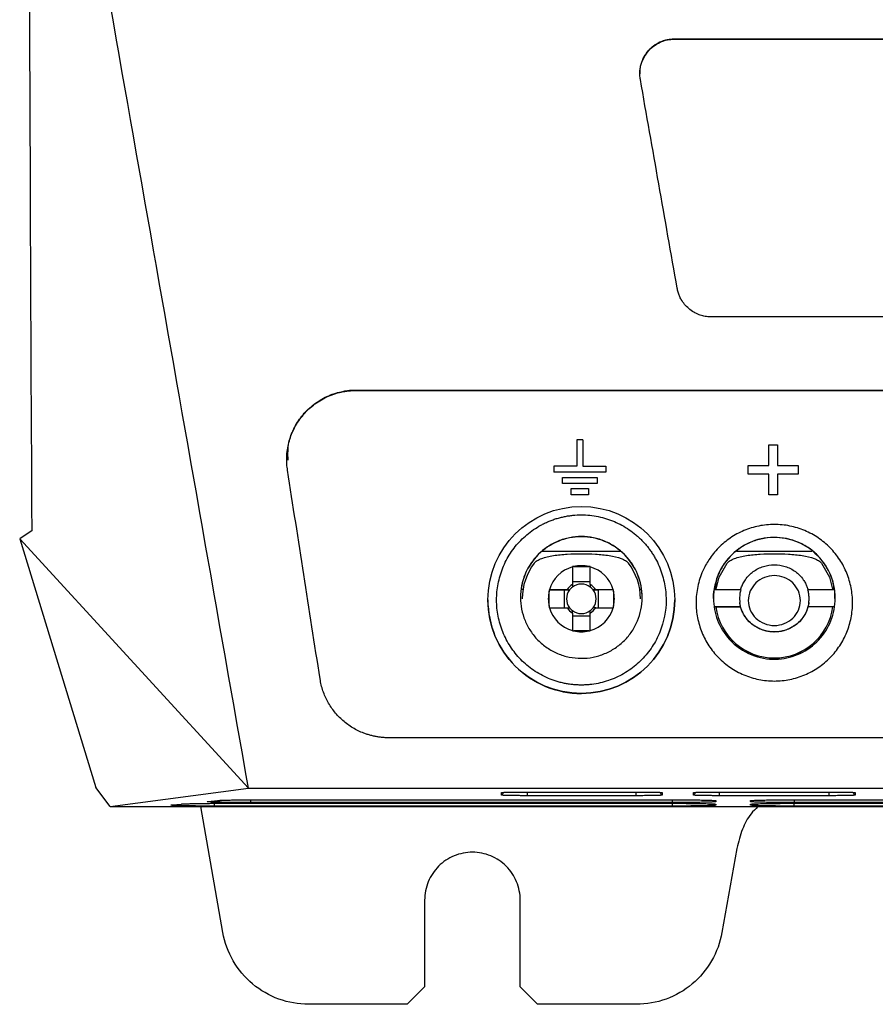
# Model space of a CAD drawing. Header units: millimetres. Extents: x 156922 to 157823, y 112322 to 113312.
# Tile 58 of 123: x 157393 to 157442, y 112687 to 112744. Entities that reach past the tile are written whole.
import ezdxf

# ---------------------------------------------------------------- set-up
doc = ezdxf.new("R2010")
doc.units = ezdxf.units.MM

msp = doc.modelspace()

# ---------------------------------------------------------------- linework, layer by layer
at = {"color": 7, "linetype": 'Continuous', "lineweight": 25}
for p, q in [((157430.802, 112742.476), (157459.172, 112742.476)), ((157430.802, 112742.476), (157430.802, 112742.459)), ((157430.802, 112742.459), (157459.172, 112742.459)), ((157459.172, 112726.469), (157432.918, 112726.469)), ((157412.49, 112722.267), (157459.172, 112722.267)), ((157412.49, 112722.267), (157412.49, 112722.248)), ((157412.49, 112722.248), (157505.854, 112722.248)), ((157425.176, 112719.394), (157425.176, 112717.893)), ((157425.526, 112719.394), (157425.176, 112719.394)), ((157425.526, 112719.394), (157425.526, 112717.893)), ((157436.214, 112719.11), (157436.718, 112719.11)), ((157436.214, 112717.928), (157436.214, 112719.11)), ((157436.718, 112719.11), (157436.718, 112717.928)), ((157423.851, 112717.893), (157423.851, 112717.543)), ((157425.176, 112717.893), (157423.851, 112717.893)), ((157426.851, 112717.543), (157423.851, 112717.543)), ((157423.851, 112717.541), (157423.851, 112717.543)), ((157426.851, 112717.541), (157423.851, 112717.541)), ((157425.526, 112717.893), (157426.851, 112717.893)), ((157426.851, 112717.893), (157426.851, 112717.543)), ((157435.033, 112717.928), (157436.214, 112717.928)), ((157435.033, 112717.432), (157435.033, 112717.928)), ((157436.214, 112717.432), (157435.033, 112717.432)), ((157436.214, 112717.431), (157435.033, 112717.431)), ((157436.214, 112716.242), (157436.214, 112717.432)), ((157436.718, 112717.928), (157437.899, 112717.928)), ((157437.899, 112717.432), (157436.718, 112717.432)), ((157436.718, 112717.432), (157436.718, 112716.242)), ((157437.899, 112717.431), (157436.718, 112717.431)), ((157437.899, 112717.928), (157437.899, 112717.432)), ((157424.351, 112716.892), (157424.351, 112717.243)), ((157424.351, 112717.243), (157426.351, 112717.243)), ((157426.351, 112716.892), (157424.351, 112716.892)), ((157426.351, 112716.891), (157424.351, 112716.891)), ((157426.351, 112717.243), (157426.351, 112716.892)), ((157424.851, 112716.242), (157424.851, 112716.592)), ((157424.851, 112716.592), (157425.851, 112716.592)), ((157425.851, 112716.242), (157424.851, 112716.242)), ((157425.851, 112716.24), (157424.851, 112716.24)), ((157425.851, 112716.592), (157425.851, 112716.242)), ((157436.718, 112716.242), (157436.214, 112716.242)), ((157436.718, 112716.24), (157436.214, 112716.24)), ((157393.132, 112713.696), (157406.288, 112699.366)), ((157393.132, 112713.696), (157397.519, 112699.396)), ((157423.167, 112712.989), (157427.705, 112712.989)), ((157434.353, 112712.989), (157438.691, 112712.989)), ((157424.921, 112712.087), (157424.921, 112711.083)), ((157425, 112712.107), (157425.872, 112712.107)), ((157425.951, 112711.083), (157425.951, 112712.087)), ((157425.951, 112711.236), (157424.921, 112711.236)), ((157421.971, 112710.818), (157422.083, 112710.818)), ((157423.587, 112710.773), (157424.452, 112710.767)), ((157423.587, 112709.822), (157423.587, 112710.694)), ((157424.611, 112710.773), (157423.607, 112710.773)), ((157424.452, 112710.767), (157424.452, 112709.743)), ((157424.452, 112710.767), (157424.758, 112710.767)), ((157426.113, 112710.767), (157426.419, 112710.767)), ((157427.265, 112710.773), (157426.261, 112710.773)), ((157427.285, 112710.773), (157426.419, 112710.767)), ((157426.419, 112709.743), (157426.419, 112710.767)), ((157427.285, 112710.694), (157427.285, 112709.822)), ((157428.789, 112710.818), (157428.901, 112710.818)), ((157434.602, 112710.764), (157433.069, 112710.764)), ((157433.133, 112710.818), (157433.183, 112710.818)), ((157440.002, 112710.764), (157438.47, 112710.764)), ((157439.889, 112710.818), (157439.968, 112710.818)), ((157440.002, 112710.764), (157440.002, 112710.281)), ((157420.061, 112710.188), (157420.061, 112710.187)), ((157422.036, 112710.253), (157422.036, 112710.249)), ((157428.836, 112710.249), (157428.836, 112710.253)), ((157430.811, 112710.187), (157430.811, 112710.188)), ((157440.036, 112710.281), (157440.036, 112710.284)), ((157440.036, 112710.277), (157440.036, 112710.278)), ((157423.607, 112709.743), (157424.611, 112709.743)), ((157426.261, 112709.743), (157427.265, 112709.743)), ((157433.069, 112709.798), (157434.599, 112709.798)), ((157434.599, 112709.794), (157433.069, 112709.794)), ((157434.599, 112709.794), (157434.599, 112709.798)), ((157440.002, 112709.798), (157438.472, 112709.798)), ((157438.472, 112709.798), (157438.472, 112709.794)), ((157440.002, 112709.794), (157438.472, 112709.794)), ((157424.921, 112709.433), (157424.921, 112708.429)), ((157424.921, 112709.269), (157425.951, 112709.269)), ((157425.951, 112708.429), (157425.951, 112709.433)), ((157425.872, 112708.409), (157425, 112708.409)), ((157459.172, 112702.258), (157414.36, 112702.258)), ((157398.329, 112698.297), (157397.519, 112699.396)), ((157398.329, 112698.297), (157406.288, 112699.366)), ((157406.288, 112699.366), (157459.172, 112699.366)), ((157406.409, 112698.69), (157406.409, 112698.532)), ((157406.956, 112698.692), (157430.672, 112698.692)), ((157420.837, 112698.958), (157420.998, 112699.12)), ((157420.837, 112698.958), (157420.837, 112699.106)), ((157422.337, 112699.138), (157428.587, 112699.138)), ((157422.337, 112698.926), (157422.337, 112699.138)), ((157428.587, 112698.926), (157422.337, 112698.926)), ((157428.587, 112698.926), (157428.587, 112699.138)), ((157430.087, 112698.958), (157429.926, 112699.12)), ((157430.087, 112699.106), (157430.087, 112698.958)), ((157430.672, 112698.532), (157430.672, 112698.692)), ((157431.887, 112698.958), (157432.048, 112699.12)), ((157431.887, 112698.958), (157431.887, 112699.106)), ((157433.387, 112699.138), (157439.684, 112699.138)), ((157433.387, 112698.926), (157433.387, 112699.138)), ((157439.684, 112698.926), (157433.387, 112698.926)), ((157437.672, 112698.692), (157480.672, 112698.692)), ((157437.672, 112698.692), (157437.672, 112698.532)), ((157439.684, 112698.926), (157439.684, 112699.138)), ((157441.184, 112698.958), (157441.023, 112699.12)), ((157441.184, 112699.106), (157441.184, 112698.958)), ((157398.329, 112698.297), (157520.015, 112698.297)), ((157401.887, 112698.394), (157402.435, 112698.447)), ((157404.821, 112691.055), (157403.544, 112698.297)), ((157403.968, 112698.597), (157404.516, 112698.65)), ((157404.328, 112698.329), (157404.328, 112698.487)), ((157430.672, 112698.329), (157404.328, 112698.329)), ((157404.875, 112698.489), (157430.672, 112698.489)), ((157430.672, 112698.532), (157406.409, 112698.532)), ((157430.672, 112698.329), (157430.672, 112698.489)), ((157433.172, 112698.639), (157433.172, 112698.585)), ((157433.172, 112698.436), (157433.172, 112698.382)), ((157435.172, 112698.585), (157435.172, 112698.639)), ((157435.172, 112698.382), (157435.172, 112698.436)), ((157480.672, 112698.532), (157437.672, 112698.532)), ((157437.672, 112698.489), (157480.672, 112698.489)), ((157437.672, 112698.329), (157437.672, 112698.489)), ((157480.672, 112698.329), (157437.672, 112698.329)), ((157434.377, 112695.897), (157433.523, 112691.055)), ((157416.422, 112692.923), (157416.422, 112687.923)), ((157421.922, 112687.923), (157421.922, 112692.923)), ((157415.422, 112686.923), (157416.422, 112687.923)), ((157421.922, 112687.923), (157422.922, 112686.923)), ((157415.422, 112686.923), (157409.745, 112686.923)), ((157428.599, 112686.923), (157422.922, 112686.923))]:
    msp.add_line(p, q, dxfattribs=at)
at = {"color": 7, "linetype": 'Continuous', "lineweight": 25, "flags": 128}
for points in [[(157433.183, 112710.818), (157433.37, 112711.494), (157433.832, 112712.314)], [(157439.24, 112712.314), (157439.701, 112711.494), (157439.889, 112710.818)]]:
    msp.add_lwpolyline(points, dxfattribs=at)
at = {"color": 7, "linetype": 'Continuous', "lineweight": 25}
for centre, radius, start, end in [((157425.436, 112710.324), 3.5, 89.9998, 179.9999), ((157425.436, 112710.324), 3.5, 0.0001, 90.0002), ((157425.436, 112710.253), 3.4, 142.6896, 180), ((157425.436, 112710.253), 3.4, 0, 37.3104), ((157425.436, 112710.258), 1.9, 105.7268, 164.2729), ((157425.436, 112710.258), 1.9, 76.7262, 103.2738), ((157425.436, 112710.258), 1.9, 15.7271, 74.2732), ((157425.436, 112710.258), 1.9, 166.7261, 193.2739), ((157425.436, 112710.252), 0.851, 142.7587, 217.2413), ((157425.436, 112710.258), 0.972, 121.9777, 148.022), ((157425.436, 112710.252), 0.851, 127.241, 142.7587), ((157425.436, 112710.252), 0.851, 52.7591, 127.2409), ((157425.436, 112710.258), 0.972, 31.978, 58.0223), ((157425.436, 112710.252), 0.851, 37.2413, 52.759), ((157425.436, 112710.252), 0.851, 322.7587, 37.2413), ((157425.436, 112710.258), 1.9, 346.7261, 13.2739), ((157425.436, 112710.258), 1.9, 195.7271, 254.2732), ((157425.436, 112710.258), 0.972, 211.978, 238.0223), ((157425.436, 112710.252), 0.851, 217.2413, 232.759), ((157425.436, 112710.252), 0.851, 232.7591, 307.2409), ((157425.436, 112710.258), 1.9, 285.7268, 344.2729), ((157425.436, 112710.258), 0.972, 301.9777, 328.022), ((157425.436, 112710.252), 0.851, 307.241, 322.7587), ((157436.536, 112710.249), 3.4, 187.6851, 352.3149), ((157436.536, 112710.253), 3.4, 187.7567, 352.2433), ((157425.436, 112710.258), 1.9, 256.7262, 283.2738)]:
    msp.add_arc(centre, radius, start, end, dxfattribs=at)
msp.add_ellipse((157425.436, 112710.188), major_axis=(0, 5.38), ratio=0.999138, dxfattribs=at)
for start_param, end_param in [(1.570796, 3.141593), (3.141593, 4.712389)]:
    msp.add_ellipse((157425.436, 112710.187), major_axis=(0, 5.38), ratio=0.999138, start_param=start_param, end_param=end_param, dxfattribs=at)
for points in [[(157393.639, 112760.149), (157393.684, 112744.634), (157393.746, 112729.269), (157393.823, 112714.161)], [(157406.288, 112699.366), (157402.757, 112719.398), (157399.236, 112739.377), (157395.708, 112759.393)], [(157430.949, 112728.122), (157430.243, 112732.124), (157429.538, 112736.126), (157428.833, 112740.128)], [(157410.408, 112705.644), (157409.785, 112709.647), (157409.161, 112713.648), (157408.538, 112717.649)], [(157393.823, 112714.161), (157393.593, 112714.005), (157393.363, 112713.851), (157393.132, 112713.696)], [(157425, 112712.107), (157424.973, 112712.107), (157424.947, 112712.107), (157424.921, 112712.107)], [(157424.921, 112712.087), (157424.921, 112712.094), (157424.921, 112712.1), (157424.921, 112712.107)], [(157425.951, 112712.107), (157425.925, 112712.107), (157425.898, 112712.107), (157425.872, 112712.107)], [(157425.951, 112712.107), (157425.951, 112712.1), (157425.951, 112712.094), (157425.951, 112712.087)], [(157423.587, 112710.773), (157423.593, 112710.773), (157423.6, 112710.773), (157423.607, 112710.773)], [(157423.587, 112710.773), (157423.587, 112710.747), (157423.587, 112710.721), (157423.587, 112710.694)], [(157424.611, 112710.773), (157424.659, 112710.771), (157424.707, 112710.769), (157424.758, 112710.767)], [(157424.921, 112711.083), (157424.921, 112711.033), (157424.921, 112710.983), (157424.921, 112710.93)], [(157425.951, 112711.083), (157425.951, 112711.033), (157425.951, 112710.983), (157425.951, 112710.93)], [(157426.261, 112710.773), (157426.213, 112710.771), (157426.164, 112710.769), (157426.113, 112710.767)], [(157427.265, 112710.773), (157427.271, 112710.773), (157427.278, 112710.773), (157427.285, 112710.773)], [(157427.285, 112710.694), (157427.285, 112710.721), (157427.285, 112710.747), (157427.285, 112710.773)], [(157433.036, 112710.281), (157433.036, 112710.443), (157433.047, 112710.604), (157433.069, 112710.764)], [(157434.599, 112710.764), (157434.599, 112710.765), (157434.6, 112710.765), (157434.602, 112710.764)], [(157438.47, 112710.764), (157438.471, 112710.765), (157438.472, 112710.765), (157438.472, 112710.764)], [(157423.587, 112709.822), (157423.587, 112709.796), (157423.587, 112709.769), (157423.587, 112709.743)], [(157423.607, 112709.743), (157423.6, 112709.743), (157423.593, 112709.743), (157423.587, 112709.743)], [(157424.611, 112709.743), (157424.659, 112709.741), (157424.707, 112709.739), (157424.758, 112709.737)], [(157424.921, 112709.433), (157424.921, 112709.479), (157424.921, 112709.526), (157424.921, 112709.575)], [(157425.951, 112709.433), (157425.951, 112709.479), (157425.951, 112709.526), (157425.951, 112709.575)], [(157426.261, 112709.743), (157426.213, 112709.741), (157426.164, 112709.739), (157426.113, 112709.737)], [(157427.285, 112709.743), (157427.278, 112709.743), (157427.271, 112709.743), (157427.265, 112709.743)], [(157427.285, 112709.743), (157427.285, 112709.769), (157427.285, 112709.796), (157427.285, 112709.822)], [(157424.921, 112708.409), (157424.921, 112708.416), (157424.921, 112708.422), (157424.921, 112708.429)], [(157424.921, 112708.409), (157424.947, 112708.409), (157424.973, 112708.409), (157425, 112708.409)], [(157425.872, 112708.409), (157425.898, 112708.409), (157425.925, 112708.409), (157425.951, 112708.409)], [(157425.951, 112708.429), (157425.951, 112708.422), (157425.951, 112708.416), (157425.951, 112708.409)]]:
    msp.add_open_spline(points, degree=3, dxfattribs=at)
for points, knots in [([(157428.833, 112740.128), (157428.826, 112740.171), (157428.812, 112740.256), (157428.803, 112740.386), (157428.801, 112740.514), (157428.807, 112740.643), (157428.822, 112740.771), (157428.846, 112740.899), (157428.903, 112741.124), (157429.027, 112741.437), (157429.274, 112741.795), (157429.586, 112742.09), (157429.914, 112742.284), (157430.227, 112742.401), (157430.511, 112742.465), (157430.705, 112742.472), (157430.802, 112742.476)], [0, 0, 0, 0, 0.03755, 0.074733, 0.111701, 0.148611, 0.185617, 0.222875, 0.260536, 0.386303, 0.510644, 0.631528, 0.752267, 0.834679, 0.916669, 1, 1, 1, 1]), ([(157428.825, 112740.459), (157428.819, 112740.545), (157428.803, 112740.794), (157428.938, 112741.235), (157429.196, 112741.693), (157429.566, 112742.054), (157429.956, 112742.289), (157430.375, 112742.433), (157430.662, 112742.45), (157430.802, 112742.459)], [0, 0, 0, 0, 0.082701, 0.238498, 0.433702, 0.583099, 0.727215, 0.866145, 1, 1, 1, 1]), ([(157432.918, 112726.469), (157432.87, 112726.47), (157432.774, 112726.472), (157432.63, 112726.488), (157432.488, 112726.514), (157432.348, 112726.55), (157432.146, 112726.618), (157431.892, 112726.739), (157431.61, 112726.941), (157431.368, 112727.186), (157431.195, 112727.438), (157431.076, 112727.678), (157430.996, 112727.896), (157430.965, 112728.047), (157430.949, 112728.122)], [0, 0, 0, 0, 0.051655, 0.103006, 0.154325, 0.20589, 0.257969, 0.382121, 0.506063, 0.628129, 0.750586, 0.8336, 0.916374, 1, 1, 1, 1]), ([(157408.538, 112717.649), (157408.53, 112717.706), (157408.513, 112717.82), (157408.498, 112717.992), (157408.49, 112718.165), (157408.489, 112718.337), (157408.499, 112718.594), (157408.538, 112718.933), (157408.631, 112719.349), (157408.767, 112719.752), (157409.005, 112720.268), (157409.41, 112720.868), (157409.937, 112721.37), (157410.418, 112721.698), (157410.802, 112721.902), (157411.205, 112722.064), (157411.577, 112722.167), (157411.91, 112722.228), (157412.199, 112722.261), (157412.393, 112722.265), (157412.49, 112722.267)], [0, 0, 0, 0, 0.025198, 0.050311, 0.075387, 0.100469, 0.125604, 0.187494, 0.249351, 0.311055, 0.372721, 0.496947, 0.62349, 0.686392, 0.74922, 0.811701, 0.874161, 0.916126, 0.957996, 1, 1, 1, 1]), ([(157408.569, 112718.24), (157408.56, 112718.584), (157408.544, 112719.19), (157408.891, 112720.046), (157409.351, 112720.783), (157410.005, 112721.424), (157410.77, 112721.893), (157411.614, 112722.192), (157412.2, 112722.229), (157412.49, 112722.248)], [0, 0, 0, 0, 0.165118, 0.291836, 0.440272, 0.582505, 0.725284, 0.863565, 1, 1, 1, 1]), ([(157420.76, 112711.574), (157420.717, 112711.425), (157420.68, 112711.275), (157420.621, 112710.969), (157420.598, 112710.814), (157420.568, 112710.502), (157420.561, 112710.346), (157420.561, 112710.031), (157420.568, 112709.873), (157420.599, 112709.559), (157420.621, 112709.402), (157420.681, 112709.094), (157420.719, 112708.942), (157420.808, 112708.641), (157420.86, 112708.493), (157420.978, 112708.199), (157421.045, 112708.054), (157421.192, 112707.773), (157421.272, 112707.636), (157421.531, 112707.239), (157421.729, 112706.991), (157422.179, 112706.531), (157422.425, 112706.324), (157422.821, 112706.053), (157422.957, 112705.969), (157423.24, 112705.813), (157423.388, 112705.742), (157423.687, 112705.615), (157423.838, 112705.559), (157424.07, 112705.487), (157424.147, 112705.465), (157424.303, 112705.425), (157424.382, 112705.407), (157424.541, 112705.374), (157424.621, 112705.36), (157424.782, 112705.335), (157424.863, 112705.325), (157425.026, 112705.309), (157425.107, 112705.302), (157425.27, 112705.294), (157425.352, 112705.292), (157425.514, 112705.292), (157425.595, 112705.294), (157425.757, 112705.302), (157425.838, 112705.308), (157426.079, 112705.332), (157426.24, 112705.356), (157426.72, 112705.453), (157427.032, 112705.55), (157427.477, 112705.739), (157427.622, 112705.809), (157427.906, 112705.964), (157428.046, 112706.049), (157428.312, 112706.231), (157428.44, 112706.328), (157428.684, 112706.534), (157428.801, 112706.642), (157429.025, 112706.871), (157429.131, 112706.991), (157429.332, 112707.241), (157429.426, 112707.37), (157429.599, 112707.635), (157429.679, 112707.772), (157429.825, 112708.051), (157429.891, 112708.195), (157430.19, 112708.931), (157430.311, 112709.554), (157430.311, 112710.345), (157430.303, 112710.502), (157430.273, 112710.814), (157430.251, 112710.969), (157430.191, 112711.277), (157430.154, 112711.43), (157430.064, 112711.734), (157430.012, 112711.884), (157429.893, 112712.177), (157429.827, 112712.32), (157429.718, 112712.529), (157429.68, 112712.598), (157429.6, 112712.735), (157429.559, 112712.802), (157429.472, 112712.934), (157429.427, 112713), (157429.334, 112713.129), (157429.285, 112713.193), (157429.185, 112713.318), (157429.134, 112713.379), (157429.028, 112713.499), (157428.973, 112713.558), (157428.862, 112713.672), (157428.805, 112713.727), (157428.689, 112713.836), (157428.629, 112713.889), (157428.446, 112714.043), (157428.319, 112714.14), (157428.053, 112714.322), (157427.914, 112714.407), (157427.63, 112714.563), (157427.485, 112714.634), (157427.041, 112714.823), (157426.732, 112714.919), (157426.089, 112715.051), (157425.764, 112715.084), (157425.272, 112715.084), (157425.109, 112715.076), (157424.867, 112715.052), (157424.786, 112715.041), (157424.626, 112715.017), (157424.547, 112715.003), (157424.388, 112714.971), (157424.309, 112714.952), (157424.152, 112714.912), (157424.073, 112714.89), (157423.918, 112714.841), (157423.84, 112714.815), (157423.688, 112714.759), (157423.612, 112714.73), (157423.463, 112714.666), (157423.39, 112714.633), (157423.245, 112714.563), (157423.173, 112714.526), (157422.962, 112714.41), (157422.825, 112714.326), (157422.559, 112714.144), (157422.429, 112714.046), (157422.183, 112713.839), (157422.066, 112713.73), (157421.733, 112713.388), (157421.533, 112713.139), (157421.271, 112712.737), (157421.19, 112712.6), (157421.044, 112712.32), (157420.978, 112712.177), (157420.86, 112711.885), (157420.808, 112711.736), (157420.762, 112711.58), (157420.761, 112711.577), (157420.76, 112711.574)], [0.796533, 0.796533, 0.796533, 0.796533, 0.811816, 0.811816, 0.827441, 0.827441, 0.843066, 0.843066, 0.858691, 0.858691, 0.874316, 0.874316, 0.889941, 0.889941, 0.905566, 0.905566, 0.921191, 0.921191, 0.936816, 0.936816, 0.968066, 0.968066, 0.999316, 0.999316, 1.014941, 1.014941, 1.030566, 1.030566, 1.046191, 1.046191, 1.054003, 1.054003, 1.061816, 1.061816, 1.069628, 1.069628, 1.077441, 1.077441, 1.085253, 1.085253, 1.093066, 1.093066, 1.100878, 1.100878, 1.108691, 1.108691, 1.124316, 1.124316, 1.155566, 1.155566, 1.171191, 1.171191, 1.186816, 1.186816, 1.202441, 1.202441, 1.218066, 1.218066, 1.233691, 1.233691, 1.249316, 1.249316, 1.264941, 1.264941, 1.280566, 1.280566, 1.343066, 1.343066, 1.358691, 1.358691, 1.374316, 1.374316, 1.389941, 1.389941, 1.405566, 1.405566, 1.421191, 1.421191, 1.429003, 1.429003, 1.436816, 1.436816, 1.444628, 1.444628, 1.452441, 1.452441, 1.460253, 1.460253, 1.468066, 1.468066, 1.475878, 1.475878, 1.483691, 1.483691, 1.499316, 1.499316, 1.514941, 1.514941, 1.530566, 1.530566, 1.561816, 1.561816, 1.593066, 1.593066, 1.608691, 1.608691, 1.616503, 1.616503, 1.624316, 1.624316, 1.632128, 1.632128, 1.639941, 1.639941, 1.647753, 1.647753, 1.655566, 1.655566, 1.663378, 1.663378, 1.671191, 1.671191, 1.686816, 1.686816, 1.702441, 1.702441, 1.718066, 1.718066, 1.749316, 1.749316, 1.764941, 1.764941, 1.780566, 1.780566, 1.796191, 1.796191, 1.796533, 1.796533, 1.796533, 1.796533]), ([(157432.422, 112711.855), (157432.522, 112712.079), (157432.78, 112712.552), (157433.305, 112713.205), (157433.988, 112713.776), (157434.775, 112714.206), (157435.637, 112714.471), (157436.536, 112714.563), (157437.435, 112714.472), (157438.296, 112714.206), (157439.083, 112713.777), (157439.766, 112713.205), (157440.321, 112712.516), (157440.73, 112711.737), (157440.979, 112710.898), (157441.064, 112710.029), (157440.98, 112709.159), (157440.73, 112708.32), (157440.322, 112707.542), (157439.767, 112706.852), (157439.083, 112706.281), (157438.296, 112705.851), (157437.435, 112705.585), (157436.536, 112705.494), (157435.637, 112705.585), (157434.775, 112705.85), (157433.989, 112706.281), (157433.305, 112706.852), (157432.75, 112707.541), (157432.341, 112708.32), (157432.092, 112709.159), (157432.005, 112710.052), (157432.102, 112710.967), (157432.295, 112711.568), (157432.422, 112711.855)], [0, 0, 0, 0, 0.026279, 0.057521, 0.088773, 0.120021, 0.15127, 0.182516, 0.213752, 0.245004, 0.276243, 0.307491, 0.338734, 0.369984, 0.401238, 0.432501, 0.463757, 0.495009, 0.526263, 0.557513, 0.588768, 0.620014, 0.651258, 0.682501, 0.713756, 0.745007, 0.776254, 0.807519, 0.838767, 0.870017, 0.901266, 0.932515, 0.966267, 1, 1, 1, 1]), ([(157421.936, 112710.334), (157421.936, 112710.562), (157421.958, 112710.788), (157422.045, 112711.232), (157422.111, 112711.453), (157422.285, 112711.876), (157422.392, 112712.077), (157422.645, 112712.459), (157422.793, 112712.641), (157423.117, 112712.967), (157423.294, 112713.113), (157423.679, 112713.371), (157423.885, 112713.481), (157424.311, 112713.657), (157424.533, 112713.725), (157424.99, 112713.815), (157425.22, 112713.836), (157425.681, 112713.834), (157425.915, 112713.81), (157426.368, 112713.717), (157426.588, 112713.648), (157427.015, 112713.467), (157427.22, 112713.355), (157427.6, 112713.095), (157427.777, 112712.947), (157428.102, 112712.615), (157428.245, 112712.435), (157428.494, 112712.052), (157428.601, 112711.846), (157428.771, 112711.421), (157428.834, 112711.204), (157428.918, 112710.757), (157428.938, 112710.527), (157428.934, 112710.076), (157428.91, 112709.851), (157428.818, 112709.405), (157428.751, 112709.188), (157428.577, 112708.773), (157428.469, 112708.572), (157428.215, 112708.192), (157428.071, 112708.017), (157427.75, 112707.696), (157427.571, 112707.549), (157427.19, 112707.294), (157426.988, 112707.186), (157426.563, 112707.01), (157426.338, 112706.942), (157425.887, 112706.852), (157425.657, 112706.83), (157425.191, 112706.832), (157424.96, 112706.856), (157424.509, 112706.948), (157424.286, 112707.017), (157423.861, 112707.197), (157423.66, 112707.307), (157423.28, 112707.564), (157423.102, 112707.713), (157422.783, 112708.037), (157422.64, 112708.214), (157422.389, 112708.596), (157422.283, 112708.797), (157422.112, 112709.214), (157422.046, 112709.432), (157421.958, 112709.879), (157421.936, 112710.105), (157421.936, 112710.334)], [0, 0, 0, 0, 0.03125, 0.03125, 0.0625, 0.0625, 0.09375, 0.09375, 0.125, 0.125, 0.15625, 0.15625, 0.1875, 0.1875, 0.21875, 0.21875, 0.25, 0.25, 0.28125, 0.28125, 0.3125, 0.3125, 0.34375, 0.34375, 0.375, 0.375, 0.40625, 0.40625, 0.4375, 0.4375, 0.46875, 0.46875, 0.5, 0.5, 0.53125, 0.53125, 0.5625, 0.5625, 0.59375, 0.59375, 0.625, 0.625, 0.65625, 0.65625, 0.6875, 0.6875, 0.71875, 0.71875, 0.75, 0.75, 0.78125, 0.78125, 0.8125, 0.8125, 0.84375, 0.84375, 0.875, 0.875, 0.90625, 0.90625, 0.9375, 0.9375, 0.96875, 0.96875, 1, 1, 1, 1]), ([(157438.768, 112712.983), (157438.896, 112712.876), (157439.33, 112712.462), (157439.905, 112711.526), (157440.127, 112710.163), (157439.806, 112708.816), (157439.035, 112707.712), (157437.92, 112706.976), (157436.577, 112706.692), (157435.135, 112706.953), (157433.929, 112707.798), (157433.194, 112708.999), (157433.036, 112709.856), (157433.036, 112710.284), (157433.036, 112710.786), (157433.241, 112711.729), (157434.061, 112712.881), (157435.248, 112713.646), (157436.697, 112713.892), (157437.936, 112713.564), (157438.567, 112713.15), (157438.768, 112712.983)], [8.504071, 8.504071, 8.504071, 8.504071, 8.913591, 9.981458, 11.198463, 12.309599, 13.399152, 14.487968, 15.530636, 16.680255, 17.975158, 19.054099, 20.130234, 20.130234, 20.130234, 21.391593, 22.498961, 23.585738, 24.79234, 25.989653, 26.634305, 26.634305, 26.634305, 26.634305]), ([(157439.968, 112710.818), (157439.958, 112710.925), (157439.929, 112711.24), (157439.647, 112711.961), (157439.032, 112712.851), (157437.933, 112713.571), (157436.859, 112713.816), (157435.938, 112713.755), (157435.228, 112713.555), (157434.561, 112713.203), (157433.819, 112712.568), (157433.247, 112711.741), (157433.161, 112711.046), (157433.133, 112710.818)], [0, 0, 0, 0, 0.033303, 0.09746, 0.23641, 0.358126, 0.48657, 0.559072, 0.63263, 0.706531, 0.784644, 0.929171, 1, 1, 1, 1]), ([(157422.732, 112712.314), (157422.769, 112712.364), (157422.825, 112712.41), (157422.969, 112712.498), (157423.057, 112712.538), (157423.251, 112712.61), (157423.36, 112712.643), (157423.59, 112712.699), (157423.71, 112712.722), (157423.961, 112712.763), (157424.092, 112712.78), (157424.355, 112712.807), (157424.488, 112712.818), (157424.89, 112712.843), (157425.164, 112712.85), (157425.711, 112712.85), (157425.982, 112712.843), (157426.52, 112712.81), (157426.788, 112712.783), (157427.289, 112712.702), (157427.525, 112712.646), (157427.815, 112712.538), (157427.903, 112712.498), (157428.046, 112712.41), (157428.102, 112712.364), (157428.14, 112712.314)], [0, 0, 0, 0, 0.0625, 0.0625, 0.125, 0.125, 0.1875, 0.1875, 0.25, 0.25, 0.3125, 0.3125, 0.375, 0.375, 0.5, 0.5, 0.625, 0.625, 0.75, 0.75, 0.875, 0.875, 0.9375, 0.9375, 1, 1, 1, 1]), ([(157433.832, 112712.314), (157433.869, 112712.364), (157433.925, 112712.41), (157434.069, 112712.498), (157434.157, 112712.538), (157434.351, 112712.61), (157434.46, 112712.643), (157434.69, 112712.699), (157434.81, 112712.722), (157435.061, 112712.763), (157435.192, 112712.78), (157435.455, 112712.807), (157435.588, 112712.818), (157435.99, 112712.843), (157436.264, 112712.85), (157436.811, 112712.85), (157437.082, 112712.843), (157437.62, 112712.81), (157437.888, 112712.783), (157438.389, 112712.702), (157438.625, 112712.646), (157438.915, 112712.538), (157439.003, 112712.498), (157439.146, 112712.41), (157439.202, 112712.364), (157439.24, 112712.314)], [0, 0, 0, 0, 0.0625, 0.0625, 0.125, 0.125, 0.1875, 0.1875, 0.25, 0.25, 0.3125, 0.3125, 0.375, 0.375, 0.5, 0.5, 0.625, 0.625, 0.75, 0.75, 0.875, 0.875, 0.9375, 0.9375, 1, 1, 1, 1]), ([(157434.599, 112710.764), (157434.61, 112710.802), (157434.633, 112710.88), (157434.677, 112710.997), (157434.73, 112711.116), (157434.794, 112711.235), (157434.908, 112711.414), (157435.079, 112711.618), (157435.412, 112711.904), (157435.892, 112712.148), (157436.536, 112712.246), (157437.18, 112712.148), (157437.66, 112711.903), (157437.993, 112711.617), (157438.183, 112711.391), (157438.322, 112711.16), (157438.413, 112710.962), (157438.453, 112710.829), (157438.472, 112710.764)], [0, 0, 0, 0, 0.023146, 0.047433, 0.072698, 0.09877, 0.126296, 0.196279, 0.251797, 0.380057, 0.500025, 0.620236, 0.748244, 0.804211, 0.873699, 0.918599, 0.960682, 1, 1, 1, 1]), ([(157436.536, 112708.72), (157436.341, 112708.72), (157436.145, 112708.757), (157435.784, 112708.899), (157435.617, 112709.005), (157435.339, 112709.269), (157435.227, 112709.428), (157435.075, 112709.776), (157435.036, 112709.964), (157435.036, 112710.342), (157435.075, 112710.531), (157435.228, 112710.878), (157435.34, 112711.037), (157435.756, 112711.434), (157436.146, 112711.586), (157436.926, 112711.586), (157437.315, 112711.434), (157437.732, 112711.037), (157437.844, 112710.878), (157437.996, 112710.53), (157438.036, 112710.342), (157438.036, 112709.964), (157437.996, 112709.776), (157437.845, 112709.428), (157437.732, 112709.269), (157437.454, 112709.004), (157437.288, 112708.899), (157436.926, 112708.757), (157436.731, 112708.72), (157436.536, 112708.72)], [0, 0, 0, 0, 0.0625, 0.0625, 0.125, 0.125, 0.1875, 0.1875, 0.25, 0.25, 0.3125, 0.3125, 0.375, 0.375, 0.5, 0.5, 0.625, 0.625, 0.6875, 0.6875, 0.75, 0.75, 0.8125, 0.8125, 0.875, 0.875, 0.9375, 0.9375, 1, 1, 1, 1]), ([(157434.602, 112710.764), (157434.591, 112710.722), (157434.569, 112710.636), (157434.548, 112710.5), (157434.536, 112710.355), (157434.535, 112710.203), (157434.545, 112710.1), (157434.55, 112710.047)], [0, 0, 0, 0, 0.1798417, 0.3697999, 0.5698439, 0.7799262, 1, 1, 1, 1]), ([(157438.521, 112710.047), (157438.526, 112710.091), (157438.535, 112710.178), (157438.537, 112710.307), (157438.53, 112710.43), (157438.517, 112710.547), (157438.497, 112710.658), (157438.479, 112710.73), (157438.47, 112710.764)], [0, 0, 0, 0, 0.184754, 0.362297, 0.532637, 0.695739, 0.851543, 1, 1, 1, 1]), ([(157436.536, 112708.348), (157436.489, 112708.349), (157436.395, 112708.351), (157436.254, 112708.366), (157436.113, 112708.39), (157435.973, 112708.424), (157435.771, 112708.489), (157435.51, 112708.609), (157435.221, 112708.81), (157434.966, 112709.066), (157434.8, 112709.307), (157434.686, 112709.538), (157434.6, 112709.762), (157434.569, 112709.944), (157434.55, 112710.047)], [0, 0, 0, 0, 0.048633, 0.09794, 0.147756, 0.197908, 0.248213, 0.369387, 0.497149, 0.615591, 0.747763, 0.804066, 0.888742, 1, 1, 1, 1]), ([(157434.599, 112709.798), (157434.589, 112709.839), (157434.569, 112709.921), (157434.556, 112710.005), (157434.55, 112710.047)], [0, 0, 0, 0, 0.500124, 1, 1, 1, 1]), ([(157438.521, 112710.047), (157438.514, 112710), (157438.501, 112709.91), (157438.47, 112709.783), (157438.435, 112709.671), (157438.399, 112709.575), (157438.363, 112709.494), (157438.331, 112709.428), (157438.252, 112709.279), (157438.105, 112709.066), (157437.85, 112708.81), (157437.561, 112708.609), (157437.271, 112708.476), (157437.007, 112708.398), (157436.772, 112708.356), (157436.614, 112708.35), (157436.536, 112708.348)], [0, 0, 0, 0, 0.05073, 0.096889, 0.13823, 0.174567, 0.205767, 0.23174, 0.252428, 0.384616, 0.503003, 0.630778, 0.751926, 0.835532, 0.918496, 1, 1, 1, 1]), ([(157438.521, 112710.047), (157438.515, 112710.005), (157438.503, 112709.921), (157438.483, 112709.839), (157438.472, 112709.798)], [0, 0, 0, 0, 0.499876, 1, 1, 1, 1]), ([(157436.536, 112708.344), (157436.496, 112708.345), (157436.416, 112708.346), (157436.297, 112708.357), (157436.179, 112708.374), (157436.062, 112708.398), (157435.884, 112708.446), (157435.651, 112708.534), (157435.37, 112708.696), (157435.11, 112708.907), (157434.91, 112709.14), (157434.767, 112709.366), (157434.666, 112709.575), (157434.622, 112709.721), (157434.599, 112709.794)], [0, 0, 0, 0, 0.045433, 0.090668, 0.135871, 0.181203, 0.226827, 0.346003, 0.465189, 0.597762, 0.730536, 0.820525, 0.909921, 1, 1, 1, 1]), ([(157438.472, 112709.794), (157438.459, 112709.75), (157438.434, 112709.662), (157438.384, 112709.533), (157438.325, 112709.409), (157438.256, 112709.288), (157438.142, 112709.117), (157437.961, 112708.907), (157437.702, 112708.696), (157437.42, 112708.534), (157437.163, 112708.436), (157436.932, 112708.379), (157436.735, 112708.35), (157436.602, 112708.346), (157436.536, 112708.344)], [0, 0, 0, 0, 0.0541528, 0.1079101, 0.1615455, 0.2153347, 0.2695507, 0.402119, 0.5348869, 0.6538758, 0.7732474, 0.8490057, 0.9243373, 1, 1, 1, 1]), ([(157414.36, 112702.258), (157414.29, 112702.259), (157414.151, 112702.261), (157413.942, 112702.278), (157413.735, 112702.305), (157413.53, 112702.343), (157413.326, 112702.392), (157413.124, 112702.452), (157412.77, 112702.577), (157412.28, 112702.813), (157411.713, 112703.228), (157411.228, 112703.731), (157410.906, 112704.214), (157410.699, 112704.631), (157410.571, 112704.958), (157410.471, 112705.296), (157410.429, 112705.527), (157410.408, 112705.644)], [0, 0, 0, 0, 0.036974, 0.073745, 0.110418, 0.147093, 0.183875, 0.220866, 0.258166, 0.382366, 0.506286, 0.628279, 0.750625, 0.812946, 0.874965, 0.937159, 1, 1, 1, 1]), ([(157404.516, 112698.65), (157404.527, 112698.651), (157404.548, 112698.653), (157404.59, 112698.656), (157404.639, 112698.659), (157404.696, 112698.661), (157404.76, 112698.664), (157404.879, 112698.668), (157405.076, 112698.674), (157405.384, 112698.68), (157405.735, 112698.685), (157406.08, 112698.689), (157406.396, 112698.69), (157406.674, 112698.692), (157406.862, 112698.692), (157406.956, 112698.692)], [0, 0, 0, 0, 0.041877, 0.0835, 0.125005, 0.166528, 0.208205, 0.250169, 0.374995, 0.500041, 0.624855, 0.749927, 0.833381, 0.916384, 1, 1, 1, 1]), ([(157420.837, 112699.106), (157420.838, 112699.107), (157420.84, 112699.108), (157420.854, 112699.111), (157420.877, 112699.113), (157420.909, 112699.116), (157420.971, 112699.119), (157421.083, 112699.124), (157421.271, 112699.129), (157421.499, 112699.133), (157421.732, 112699.135), (157421.948, 112699.137), (157422.141, 112699.138), (157422.272, 112699.138), (157422.337, 112699.138)], [0, 0, 0, 0, 0.050252, 0.100071, 0.149774, 0.199679, 0.250101, 0.374783, 0.499871, 0.624605, 0.749647, 0.833175, 0.916147, 1, 1, 1, 1]), ([(157422.337, 112698.926), (157422.298, 112698.926), (157422.219, 112698.926), (157422.102, 112698.927), (157421.986, 112698.927), (157421.873, 112698.928), (157421.707, 112698.929), (157421.497, 112698.931), (157421.269, 112698.936), (157421.081, 112698.94), (157420.957, 112698.945), (157420.884, 112698.95), (157420.844, 112698.954), (157420.84, 112698.957), (157420.837, 112698.958)], [0, 0, 0, 0, 0.050252, 0.10007, 0.149773, 0.199677, 0.250099, 0.374786, 0.499865, 0.624596, 0.74964, 0.833189, 0.916165, 1, 1, 1, 1]), ([(157428.587, 112699.138), (157428.627, 112699.138), (157428.705, 112699.138), (157428.822, 112699.137), (157428.937, 112699.137), (157429.05, 112699.136), (157429.215, 112699.135), (157429.424, 112699.133), (157429.653, 112699.129), (157429.841, 112699.124), (157429.966, 112699.119), (157430.04, 112699.114), (157430.08, 112699.11), (157430.085, 112699.107), (157430.087, 112699.106)], [0, 0, 0, 0, 0.050325, 0.100192, 0.149906, 0.199775, 0.250104, 0.374913, 0.499881, 0.62468, 0.749651, 0.833324, 0.916279, 1, 1, 1, 1]), ([(157430.087, 112698.958), (157430.086, 112698.958), (157430.085, 112698.956), (157430.071, 112698.953), (157430.048, 112698.951), (157430.016, 112698.948), (157429.955, 112698.945), (157429.844, 112698.94), (157429.657, 112698.936), (157429.429, 112698.931), (157429.196, 112698.929), (157428.978, 112698.927), (157428.785, 112698.926), (157428.653, 112698.926), (157428.587, 112698.926)], [0, 0, 0, 0, 0.050321, 0.100185, 0.149899, 0.19977, 0.250102, 0.374912, 0.499875, 0.624692, 0.749644, 0.833292, 0.916248, 1, 1, 1, 1]), ([(157430.672, 112698.692), (157430.727, 112698.692), (157430.836, 112698.692), (157430.999, 112698.691), (157431.159, 112698.691), (157431.318, 112698.69), (157431.474, 112698.689), (157431.729, 112698.687), (157432.069, 112698.683), (157432.449, 112698.676), (157432.764, 112698.668), (157432.97, 112698.66), (157433.093, 112698.652), (157433.16, 112698.645), (157433.168, 112698.641), (157433.172, 112698.639)], [0, 0, 0, 0, 0.041996, 0.083636, 0.125096, 0.166557, 0.208198, 0.250195, 0.37507, 0.500044, 0.624914, 0.749881, 0.83351, 0.916394, 1, 1, 1, 1]), ([(157431.887, 112699.106), (157431.888, 112699.107), (157431.89, 112699.108), (157431.904, 112699.111), (157431.927, 112699.113), (157431.959, 112699.116), (157432.021, 112699.119), (157432.133, 112699.124), (157432.321, 112699.129), (157432.549, 112699.133), (157432.782, 112699.135), (157432.998, 112699.137), (157433.191, 112699.138), (157433.322, 112699.138), (157433.387, 112699.138)], [0, 0, 0, 0, 0.050256, 0.100077, 0.14978, 0.199683, 0.250101, 0.37478, 0.49987, 0.624611, 0.749648, 0.833159, 0.916131, 1, 1, 1, 1]), ([(157433.387, 112698.926), (157433.348, 112698.926), (157433.269, 112698.926), (157433.152, 112698.927), (157433.036, 112698.927), (157432.923, 112698.928), (157432.757, 112698.929), (157432.547, 112698.931), (157432.319, 112698.936), (157432.131, 112698.94), (157432.007, 112698.945), (157431.934, 112698.95), (157431.894, 112698.954), (157431.89, 112698.957), (157431.887, 112698.958)], [0, 0, 0, 0, 0.050247, 0.100063, 0.149765, 0.199672, 0.250099, 0.37479, 0.499865, 0.624597, 0.749639, 0.833192, 0.916168, 1, 1, 1, 1]), ([(157435.172, 112698.639), (157435.173, 112698.64), (157435.175, 112698.642), (157435.192, 112698.645), (157435.218, 112698.649), (157435.255, 112698.652), (157435.303, 112698.656), (157435.4, 112698.661), (157435.58, 112698.668), (157435.895, 112698.676), (157436.275, 112698.683), (157436.663, 112698.687), (157437.024, 112698.69), (157437.345, 112698.691), (157437.563, 112698.692), (157437.672, 112698.692)], [0, 0, 0, 0, 0.041957, 0.083568, 0.125014, 0.166479, 0.208146, 0.250195, 0.375007, 0.500041, 0.624854, 0.749879, 0.833427, 0.916321, 1, 1, 1, 1]), ([(157439.684, 112699.138), (157439.724, 112699.138), (157439.802, 112699.138), (157439.919, 112699.137), (157440.034, 112699.137), (157440.147, 112699.136), (157440.312, 112699.135), (157440.521, 112699.133), (157440.75, 112699.129), (157440.938, 112699.124), (157441.063, 112699.119), (157441.137, 112699.114), (157441.177, 112699.11), (157441.182, 112699.107), (157441.184, 112699.106)], [0, 0, 0, 0, 0.050332, 0.100202, 0.149916, 0.199781, 0.250104, 0.374896, 0.499881, 0.624695, 0.749652, 0.833306, 0.916261, 1, 1, 1, 1]), ([(157441.184, 112698.958), (157441.183, 112698.958), (157441.182, 112698.956), (157441.168, 112698.953), (157441.145, 112698.951), (157441.113, 112698.948), (157441.052, 112698.945), (157440.941, 112698.94), (157440.754, 112698.936), (157440.526, 112698.931), (157440.293, 112698.929), (157440.075, 112698.927), (157439.882, 112698.926), (157439.75, 112698.926), (157439.684, 112698.926)], [0, 0, 0, 0, 0.050314, 0.100175, 0.149889, 0.199763, 0.250102, 0.374918, 0.499875, 0.624687, 0.749644, 0.833306, 0.916263, 1, 1, 1, 1]), ([(157401.854, 112698.377), (157401.843, 112698.379), (157401.806, 112698.384), (157401.853, 112698.39), (157401.887, 112698.394)], [0, 0, 0, 0, 0.2724524, 1, 1, 1, 1]), ([(157404.328, 112698.329), (157404.274, 112698.329), (157404.167, 112698.329), (157404.008, 112698.329), (157403.851, 112698.33), (157403.696, 112698.33), (157403.543, 112698.331), (157403.393, 112698.332), (157403.125, 112698.335), (157402.76, 112698.34), (157402.429, 112698.347), (157402.212, 112698.353), (157402.076, 112698.359), (157401.967, 112698.364), (157401.919, 112698.368), (157401.895, 112698.37)], [0, 0, 0, 0, 0.0481118, 0.0957422, 0.1430869, 0.1903453, 0.2377177, 0.2854032, 0.3335967, 0.4999556, 0.6665504, 0.7503429, 0.8331451, 0.9160129, 1, 1, 1, 1]), ([(157402.435, 112698.447), (157402.446, 112698.448), (157402.467, 112698.45), (157402.509, 112698.453), (157402.559, 112698.456), (157402.615, 112698.458), (157402.679, 112698.461), (157402.798, 112698.465), (157402.995, 112698.471), (157403.303, 112698.477), (157403.655, 112698.482), (157403.999, 112698.486), (157404.315, 112698.488), (157404.593, 112698.489), (157404.781, 112698.489), (157404.875, 112698.489)], [0, 0, 0, 0, 0.041877, 0.0835, 0.125005, 0.166528, 0.208205, 0.250169, 0.374996, 0.500041, 0.624854, 0.749927, 0.833382, 0.916384, 1, 1, 1, 1]), ([(157403.935, 112698.58), (157403.924, 112698.582), (157403.887, 112698.587), (157403.934, 112698.593), (157403.968, 112698.597)], [0, 0, 0, 0, 0.272471, 1, 1, 1, 1]), ([(157406.409, 112698.532), (157406.355, 112698.532), (157406.248, 112698.532), (157406.089, 112698.532), (157405.932, 112698.532), (157405.777, 112698.533), (157405.624, 112698.534), (157405.474, 112698.535), (157405.206, 112698.538), (157404.841, 112698.543), (157404.51, 112698.55), (157404.293, 112698.556), (157404.157, 112698.562), (157404.048, 112698.567), (157404, 112698.571), (157403.976, 112698.573)], [0, 0, 0, 0, 0.0481155, 0.0957483, 0.1430942, 0.1903526, 0.2377239, 0.285407, 0.3335971, 0.4999484, 0.6665509, 0.7503445, 0.8331467, 0.9160139, 1, 1, 1, 1]), ([(157433.172, 112698.585), (157433.171, 112698.584), (157433.169, 112698.582), (157433.153, 112698.578), (157433.127, 112698.575), (157433.09, 112698.571), (157433.042, 112698.568), (157432.946, 112698.562), (157432.766, 112698.555), (157432.453, 112698.547), (157432.073, 112698.54), (157431.684, 112698.536), (157431.322, 112698.533), (157431, 112698.532), (157430.782, 112698.532), (157430.672, 112698.532)], [0, 0, 0, 0, 0.041995, 0.083635, 0.125095, 0.166556, 0.208197, 0.250196, 0.37507, 0.500044, 0.624919, 0.74988, 0.833505, 0.916389, 1, 1, 1, 1]), ([(157430.672, 112698.489), (157430.727, 112698.489), (157430.836, 112698.489), (157430.999, 112698.488), (157431.159, 112698.488), (157431.318, 112698.487), (157431.474, 112698.486), (157431.729, 112698.484), (157432.069, 112698.48), (157432.449, 112698.474), (157432.764, 112698.465), (157432.97, 112698.457), (157433.093, 112698.449), (157433.16, 112698.443), (157433.168, 112698.438), (157433.172, 112698.436)], [0, 0, 0, 0, 0.041997, 0.083637, 0.125097, 0.166558, 0.208198, 0.250195, 0.375068, 0.500044, 0.624915, 0.749881, 0.833508, 0.916392, 1, 1, 1, 1]), ([(157433.172, 112698.382), (157433.171, 112698.381), (157433.169, 112698.379), (157433.153, 112698.375), (157433.127, 112698.372), (157433.09, 112698.368), (157433.042, 112698.365), (157432.946, 112698.36), (157432.766, 112698.352), (157432.453, 112698.344), (157432.073, 112698.337), (157431.684, 112698.333), (157431.322, 112698.33), (157431, 112698.329), (157430.782, 112698.329), (157430.672, 112698.329)], [0, 0, 0, 0, 0.041993, 0.08363, 0.12509, 0.166552, 0.208195, 0.250196, 0.375074, 0.500044, 0.624918, 0.74988, 0.833505, 0.916389, 1, 1, 1, 1]), ([(157435.591, 112698.297), (157435.453, 112698.164), (157435.073, 112697.797), (157434.65, 112696.967), (157434.472, 112696.27), (157434.377, 112695.897)], [0, 0, 0, 0, 0.209726, 0.57769, 1, 1, 1, 1]), ([(157437.672, 112698.532), (157437.617, 112698.532), (157437.508, 112698.532), (157437.344, 112698.532), (157437.183, 112698.533), (157437.024, 112698.533), (157436.867, 112698.534), (157436.612, 112698.536), (157436.272, 112698.54), (157435.892, 112698.547), (157435.578, 112698.555), (157435.373, 112698.564), (157435.25, 112698.571), (157435.184, 112698.578), (157435.176, 112698.583), (157435.172, 112698.585)], [0, 0, 0, 0, 0.041958, 0.08357, 0.125016, 0.166481, 0.208147, 0.250195, 0.375001, 0.50004, 0.624855, 0.749878, 0.833428, 0.916323, 1, 1, 1, 1]), ([(157435.172, 112698.436), (157435.173, 112698.437), (157435.175, 112698.439), (157435.192, 112698.443), (157435.218, 112698.446), (157435.255, 112698.449), (157435.303, 112698.453), (157435.4, 112698.458), (157435.58, 112698.465), (157435.895, 112698.474), (157436.275, 112698.48), (157436.663, 112698.485), (157437.024, 112698.487), (157437.345, 112698.489), (157437.563, 112698.489), (157437.672, 112698.489)], [0, 0, 0, 0, 0.04196, 0.083573, 0.12502, 0.166484, 0.208149, 0.250195, 0.375009, 0.500041, 0.62485, 0.749879, 0.833427, 0.916321, 1, 1, 1, 1]), ([(157437.672, 112698.329), (157437.617, 112698.329), (157437.508, 112698.329), (157437.344, 112698.329), (157437.183, 112698.33), (157437.024, 112698.33), (157436.867, 112698.331), (157436.612, 112698.334), (157436.272, 112698.337), (157435.892, 112698.344), (157435.578, 112698.352), (157435.373, 112698.361), (157435.25, 112698.368), (157435.184, 112698.375), (157435.176, 112698.38), (157435.172, 112698.382)], [0, 0, 0, 0, 0.041959, 0.08357, 0.125017, 0.166481, 0.208147, 0.250195, 0.375001, 0.500041, 0.62485, 0.749878, 0.83343, 0.916325, 1, 1, 1, 1]), ([(157421.922, 112692.923), (157421.922, 112693.283), (157421.851, 112693.643), (157421.575, 112694.308), (157421.371, 112694.613), (157420.862, 112695.122), (157420.557, 112695.326), (157419.892, 112695.601), (157419.532, 112695.673), (157418.812, 112695.673), (157418.452, 112695.601), (157417.787, 112695.326), (157417.482, 112695.122), (157416.973, 112694.613), (157416.769, 112694.308), (157416.494, 112693.643), (157416.422, 112693.283), (157416.422, 112692.923)], [0, 0, 0, 0, 0.125, 0.125, 0.25, 0.25, 0.375, 0.375, 0.5, 0.5, 0.625, 0.625, 0.75, 0.75, 0.875, 0.875, 1, 1, 1, 1]), ([(157409.745, 112686.923), (157409.164, 112686.923), (157408.582, 112687.025), (157407.489, 112687.423), (157406.977, 112687.719), (157406.086, 112688.467), (157405.706, 112688.919), (157405.124, 112689.927), (157404.922, 112690.482), (157404.821, 112691.055)], [0, 0, 0, 0, 0.25, 0.25, 0.5, 0.5, 0.75, 0.75, 1, 1, 1, 1]), ([(157433.523, 112691.055), (157433.422, 112690.482), (157433.22, 112689.927), (157432.638, 112688.919), (157432.259, 112688.467), (157431.367, 112687.719), (157430.856, 112687.423), (157429.762, 112687.025), (157429.181, 112686.923), (157428.599, 112686.923)], [0, 0, 0, 0, 0.25, 0.25, 0.5, 0.5, 0.75, 0.75, 1, 1, 1, 1])]:
    msp.add_open_spline(points, degree=3, knots=knots, dxfattribs=at)

doc.saveas('drawing.dxf')
